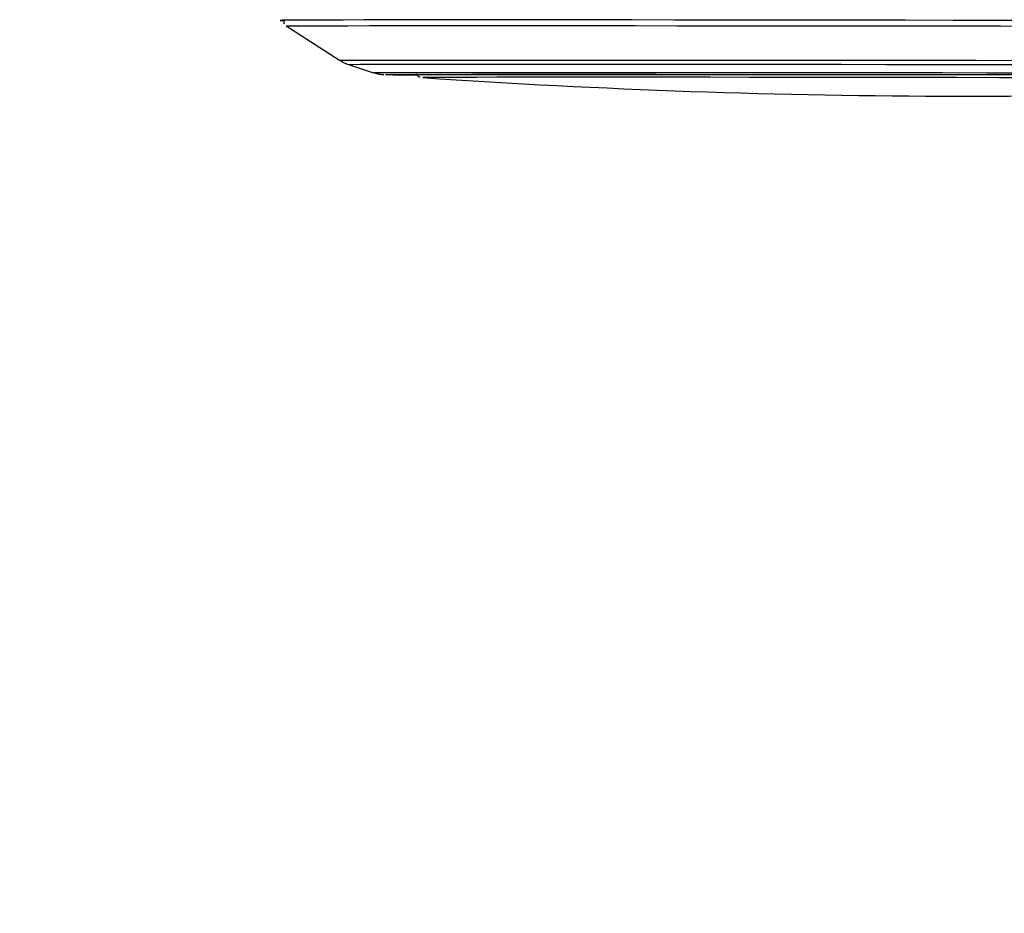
# Model space of a CAD drawing. Header units: millimetres. Extents: x 10 to 13239, y 20 to 10604.
# Tile 4 of 139: x 2318 to 2422, y 2840 to 2935. Entities that reach past the tile are written whole.
import ezdxf

# ---------------------------------------------------------------- set-up
doc = ezdxf.new("R2010")
doc.units = ezdxf.units.MM
doc.layers.add('COMPONENT_GEOMETRY', color=7, linetype='Continuous')
doc.styles.add('SLDTEXTSTYLE0', font='TXT', dxfattribs={"width": 0.75})
doc.dimstyles.new('SLDDIMSTYLE1', dxfattribs={"dimtxt": 75, "dimasz": 3.302, "dimexe": 0, "dimexo": 0.0625, "dimgap": 18.75, "dimtad": 0, "dimtih": 1, "dimtoh": 1, "dimdec": 1, "dimrnd": 1e-09, "dimzin": 12, "dimdsep": 46, "dimtxsty": 'SLDTEXTSTYLE0', "dimsah": 1, "dimcen": 0.09, "dimadec": 0, "dimazin": 3, "dimtfac": 1, "dimtdec": 1, "dimtofl": 0, "dimtmove": 0, "dimatfit": 3, "dimfxl": 1, "dimfrac": 2, "dimtolj": 1, "dimtzin": 12, "dimarcsym": 0})

# ---------------------------------------------------------------- blocks, each defined once
blk = doc.blocks.new('_D_5')
at = {"layer": 'COMPONENT_GEOMETRY', "color": 7}
for p, q in [((3876.96, 3780.57), (483.91, 3780.57)), ((487.09, 3780.57), (487.09, 2443.57)), ((337.04, 2428.34), (314.19, 2428.34)), ((314.19, 2428.34), (314.19, 2309.28)), ((637.14, 2428.34), (659.99, 2428.34)), ((659.99, 2428.34), (659.99, 2309.28)), ((314.19, 2309.28), (337.04, 2309.28)), ((659.99, 2309.28), (637.14, 2309.28)), ((487.09, 860.07), (487.09, 2197.06)), ((3847.07, 860.07), (483.91, 860.07))]:
    blk.add_line(p, q, dxfattribs=at)
for points in [[(487.09, 3780.57), (486.58, 3777.27), (487.6, 3777.27)], [(487.09, 860.07), (487.6, 863.37), (486.58, 863.37)]]:
    blk.add_solid(points, dxfattribs=at)
at = {"layer": 'COMPONENT_GEOMETRY', "color": 7, "char_height": 75, "attachment_point": 1, "style": 'SLDTEXTSTYLE0'}
for s, insert in [('9\'6.98"', (337.04, 2405.96)), ('2920.5mm', (240.94, 2293.74))]:
    blk.add_mtext(s, dxfattribs=dict(at, insert=insert))

msp = doc.modelspace()

# ---------------------------------------------------------------- linework, layer by layer
at = {"color": 7, "linetype": 'Continuous', "lineweight": 25}
for p, q in [((2346.19, 2934), (2351.84, 2930.38)), ((2352.76, 2929.94), (2355.42, 2929.07)), ((2360.6, 2928.56), (2360.61, 2928.56))]:
    msp.add_line(p, q, dxfattribs=at)
at = {"color": 8, "linetype": 'Continuous', "lineweight": 25}
for p, q in [((2356.67, 2928.88), (2356.66, 2928.88)), ((2360.6, 2928.56), (2360.6, 2928.56))]:
    msp.add_line(p, q, dxfattribs=at)
at = {"color": 7, "linetype": 'Continuous', "lineweight": 25, "flags": 128}
for points in [[(2366.52, 2934.63), (2363.08, 2934.63), (2359.9, 2934.63), (2357.02, 2934.63), (2354.43, 2934.63), (2352.15, 2934.62), (2350.2, 2934.62), (2348.58, 2934.62), (2347.3, 2934.61), (2346.37, 2934.6), (2345.79, 2934.6), (2345.57, 2934.59), (2345.7, 2934.59), (2346.05, 2934.58)], [(2366.59, 2934.63), (2363.15, 2934.63), (2359.98, 2934.63), (2357.09, 2934.63), (2354.51, 2934.63), (2352.23, 2934.62), (2350.28, 2934.62), (2348.66, 2934.62), (2347.39, 2934.61), (2346.46, 2934.6), (2345.88, 2934.6), (2345.66, 2934.59), (2345.79, 2934.59), (2346.06, 2934.58)], [(2346.19, 2934), (2346.2, 2934), (2346.42, 2934.01), (2346.99, 2934.01), (2347.91, 2934.02), (2349.18, 2934.02), (2350.79, 2934.03), (2352.72, 2934.03), (2354.98, 2934.04), (2357.55, 2934.04), (2360.41, 2934.04), (2363.55, 2934.04), (2366.97, 2934.04)], [(2426.56, 2934.58), (2421.53, 2934.59), (2416.49, 2934.59), (2411.44, 2934.6), (2406.42, 2934.6), (2401.46, 2934.61), (2396.57, 2934.62), (2391.79, 2934.62), (2387.13, 2934.62), (2382.62, 2934.63), (2378.29, 2934.63), (2374.14, 2934.63), (2370.22, 2934.63), (2366.52, 2934.63)], [(2426.55, 2934.58), (2421.53, 2934.59), (2416.49, 2934.59), (2411.45, 2934.6), (2406.44, 2934.6), (2401.48, 2934.61), (2396.6, 2934.62), (2391.82, 2934.62), (2387.17, 2934.62), (2382.67, 2934.63), (2378.34, 2934.63), (2374.2, 2934.63), (2370.28, 2934.63), (2366.59, 2934.63)], [(2366.97, 2934.04), (2370.63, 2934.04), (2374.52, 2934.04), (2378.63, 2934.04), (2382.93, 2934.04), (2387.4, 2934.03), (2392.01, 2934.03), (2396.75, 2934.02), (2401.6, 2934.02), (2406.52, 2934.01), (2411.49, 2934.01), (2416.49, 2934), (2421.49, 2934), (2426.48, 2933.99)], [(2356.66, 2928.88), (2356.67, 2928.88), (2356.94, 2928.88), (2357.56, 2928.89), (2358.52, 2928.89), (2359.84, 2928.9), (2361.48, 2928.9), (2363.46, 2928.9), (2365.75, 2928.91), (2368.34, 2928.91), (2371.22, 2928.91), (2374.36, 2928.91)], [(2359.61, 2928.87), (2359.61, 2928.87), (2359.79, 2928.88), (2360.32, 2928.88), (2361.2, 2928.89), (2362.42, 2928.89), (2363.99, 2928.9), (2365.88, 2928.9), (2368.08, 2928.9), (2370.59, 2928.9), (2373.39, 2928.9), (2376.45, 2928.9)], [(2374.36, 2928.91), (2377.76, 2928.91), (2381.39, 2928.91), (2385.23, 2928.91), (2389.25, 2928.9), (2393.44, 2928.9), (2397.77, 2928.9), (2402.21, 2928.89), (2406.74, 2928.89), (2411.33, 2928.88), (2415.95, 2928.88), (2420.58, 2928.87), (2425.19, 2928.87)], [(2376.45, 2928.9), (2379.77, 2928.9), (2383.31, 2928.9), (2387.07, 2928.9), (2391, 2928.9), (2395.1, 2928.9), (2399.34, 2928.89), (2403.69, 2928.89), (2408.11, 2928.88), (2412.6, 2928.88), (2417.11, 2928.87), (2421.62, 2928.87), (2426.1, 2928.86)], [(2425.81, 2928.55), (2421.35, 2928.55), (2416.86, 2928.56), (2412.37, 2928.56), (2407.91, 2928.57), (2403.51, 2928.57), (2399.2, 2928.58), (2395, 2928.58), (2390.93, 2928.59), (2387.04, 2928.59), (2383.33, 2928.59), (2379.84, 2928.59), (2376.58, 2928.59), (2373.58, 2928.59), (2370.86, 2928.59), (2368.42, 2928.59), (2366.3, 2928.58), (2364.5, 2928.58), (2363.02, 2928.58), (2361.9, 2928.57), (2361.11, 2928.57), (2360.69, 2928.56), (2360.6, 2928.56)]]:
    msp.add_lwpolyline(points, dxfattribs=at)
at = {"color": 8, "linetype": 'Continuous', "lineweight": 25, "flags": 128}
for points in [[(2351.84, 2930.38), (2351.91, 2930.38), (2352.31, 2930.39), (2353.07, 2930.39), (2354.17, 2930.4), (2355.62, 2930.4), (2357.4, 2930.41), (2359.51, 2930.41), (2361.94, 2930.41), (2364.67, 2930.41), (2367.68, 2930.41), (2370.96, 2930.41)], [(2352.76, 2929.94), (2352.83, 2929.95), (2353.23, 2929.95), (2353.97, 2929.96), (2355.06, 2929.96), (2356.49, 2929.97), (2358.24, 2929.97), (2360.32, 2929.97), (2362.72, 2929.98), (2365.4, 2929.98), (2368.37, 2929.98), (2371.61, 2929.98)], [(2370.96, 2930.41), (2374.49, 2930.41), (2378.26, 2930.41), (2382.24, 2930.41), (2386.41, 2930.41), (2390.75, 2930.41), (2395.23, 2930.4), (2399.83, 2930.4), (2404.53, 2930.39), (2409.29, 2930.39), (2414.1, 2930.38), (2418.92, 2930.38), (2423.73, 2930.37)], [(2371.61, 2929.98), (2375.09, 2929.98), (2378.81, 2929.98), (2382.73, 2929.98), (2386.84, 2929.97), (2391.12, 2929.97), (2395.54, 2929.97), (2400.07, 2929.96), (2404.7, 2929.96), (2409.4, 2929.95), (2414.14, 2929.95), (2418.89, 2929.94), (2423.64, 2929.93)], [(2355.42, 2929.07), (2355.45, 2929.08), (2355.76, 2929.08), (2356.42, 2929.09), (2357.43, 2929.09), (2358.78, 2929.1), (2360.46, 2929.1), (2362.47, 2929.1), (2364.79, 2929.11), (2367.41, 2929.11), (2370.32, 2929.11), (2373.49, 2929.11)], [(2373.49, 2929.11), (2376.91, 2929.11), (2380.57, 2929.11), (2384.43, 2929.11), (2388.48, 2929.1), (2392.7, 2929.1), (2397.05, 2929.1), (2401.52, 2929.09), (2406.08, 2929.09), (2410.7, 2929.08), (2415.36, 2929.08), (2420.03, 2929.07), (2424.68, 2929.06)]]:
    msp.add_lwpolyline(points, dxfattribs=at)
at = {"color": 7, "linetype": 'Continuous', "lineweight": 25}
for centre, radius, start, end in [((2359.95, 3111.25), 182.4, 268.9701, 269.9974), ((2360.31, 3160.48), 231.63, 269.104, 269.8828), ((2418.24, 3773.38), 846.78, 266.09752, 273.74842)]:
    msp.add_arc(centre, radius, start, end, dxfattribs=at)
for points, knots in [([(2346.03, 2934.65), (2346.02, 2934.64), (2345.97, 2934.57), (2345.96, 2934.42), (2345.97, 2934.29), (2346, 2934.23), (2346, 2934.23)], [0, 0, 0, 0, 0.133145, 0.549033, 0.983521, 1, 1, 1, 1]), ([(2351.98, 2930.31), (2352.12, 2930.22), (2352.41, 2930.06), (2352.72, 2929.96), (2352.88, 2929.91)], [0, 0, 0, 0, 0.503236, 1, 1, 1, 1]), ([(2355.58, 2929.03), (2355.6, 2929.02), (2355.74, 2928.97), (2355.97, 2928.94), (2356.19, 2928.9), (2356.27, 2928.9), (2356.3, 2928.89)], [0, 0, 0, 0, 0.057869, 0.474966, 0.752506, 1, 1, 1, 1]), ([(2356.31, 2928.89), (2356.35, 2928.89), (2356.44, 2928.88), (2356.48, 2928.88), (2356.5, 2928.88)], [0, 0, 0, 0, 0.426732, 1, 1, 1, 1]), ([(2359.87, 2928.97), (2359.88, 2928.95), (2359.94, 2928.86), (2360.08, 2928.74), (2360.22, 2928.66), (2360.29, 2928.63), (2360.31, 2928.62)], [0, 0, 0, 0, 0.145438, 0.546066, 0.88307, 1, 1, 1, 1])]:
    msp.add_open_spline(points, degree=3, knots=knots, dxfattribs=at)

# ---------------------------------------------------------------- dimensions: what is measured, and where the dimension line sits
at = {"layer": 'COMPONENT_GEOMETRY', "color": 7}
dim = msp.add_linear_dim(base=(487.09, 3780.57), p1=(3848.34, 860.07), p2=(3878.23, 3780.57), angle=90, dimstyle='SLDDIMSTYLE1', dxfattribs=at)
dim.commit()
dim.dimension.update_dxf_attribs({"geometry": '_D_5', "text_midpoint": (487.09, 2320.32), "dimtype": 160})

doc.saveas('drawing.dxf')
